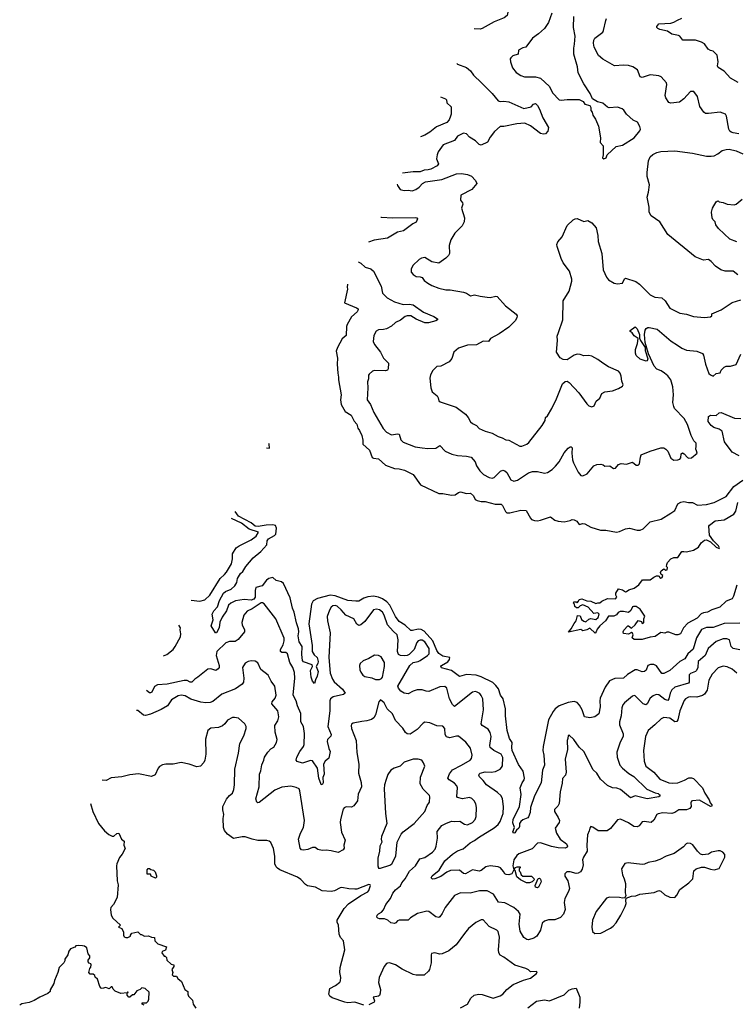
# Model space of a CAD drawing. Extents: x 2220520 to 2384350, y 721165 to 893491.
# Tile 24 of 256: x 2224670 to 2231928, y 761684 to 771653. Entities that reach past the tile are written whole.
import ezdxf

# ---------------------------------------------------------------- set-up
doc = ezdxf.new("R2010")
doc.units = 0

msp = doc.modelspace()

# ---------------------------------------------------------------- linework, layer by layer
at = {"layer": '0CON20XD'}
for points in [[(2229497.9, 772017.5), (2229535, 772009.5), (2229568.3, 771988.3), (2229573.3, 771975), (2229493.3, 771905), (2229483.3, 771885), (2229486.7, 771875), (2229530, 771835), (2229575, 771816), (2229590.5, 771800.5), (2229615.8, 771745.8), (2229606.2, 771693.8), (2229578.3, 771671.7), (2229475, 771631.5), (2229355, 771563.1), (2229335, 771555.6), (2229271.9, 771561)], [(2230059.5, 771720.5), (2230026.9, 771623.1), (2229985.5, 771564.5), (2229925, 771509.2), (2229865, 771466), (2229796.2, 771375), (2229765, 771368.6), (2229722.5, 771345), (2229720, 771305), (2229665, 771287.5), (2229643.6, 771266.4), (2229637.5, 771255), (2229640, 771225), (2229660, 771165), (2229698.3, 771118.3), (2229745, 771086.7), (2229783.9, 771073.9), (2229894.1, 771075.9), (2229945, 771062), (2230035, 770976.2), (2230065, 770911.2), (2230135, 770842), (2230155, 770838), (2230215, 770845.8), (2230336.4, 770846.4), (2230375.6, 770825.6), (2230395, 770796.7), (2230445, 770782.5), (2230453.3, 770765), (2230453.8, 770735), (2230468.8, 770715), (2230476.1, 770686.1), (2230503.3, 770645), (2230533.9, 770573.9), (2230553.3, 770455), (2230550.7, 770410.7), (2230580, 770375), (2230580, 770285), (2230572.5, 770252.5), (2230585, 770242.5), (2230610, 770255), (2230620, 770285), (2230711.7, 770368.3), (2230775, 770383.3), (2230895, 770456.2), (2230951.7, 770528.3), (2230956.2, 770545), (2230950.5, 770570.5), (2230925.7, 770615.7), (2230885, 770636), (2230816.2, 770695), (2230787.9, 770737.9), (2230770.9, 770750.9), (2230725, 770768.6), (2230642, 770762), (2230625, 770768.6), (2230577.4, 770807.4), (2230520.5, 770820.5), (2230472.3, 770852.3), (2230449.2, 770905), (2230384.2, 771005), (2230328, 771115), (2230318.6, 771175), (2230283.6, 771305), (2230281.1, 771365), (2230290.8, 771405), (2230294.3, 771485), (2230279.4, 771575), (2230281.2, 771685)], [(2231115, 771086.9), (2231055, 771095.8), (2230975, 771066.2), (2230955.9, 771075.9), (2230926, 771145), (2230880, 771175), (2230835, 771188.1), (2230785, 771191.4), (2230693.3, 771185), (2230575, 771252), (2230531.8, 771291.8), (2230487.7, 771375), (2230481, 771415), (2230485, 771444), (2230495, 771464.3), (2230575, 771526), (2230584.5, 771545), (2230605, 771645.7), (2230615, 771663.5)], [(2231945.5, 771015.5), (2231870.3, 771060.3), (2231805, 771130), (2231745, 771167.5), (2231736.7, 771185), (2231743.8, 771225), (2231733.6, 771293.6), (2231693, 771333), (2231665, 771340), (2231644.1, 771354.1), (2231605, 771410), (2231575, 771426), (2231515, 771444), (2231385, 771443.8), (2231356.7, 771485), (2231343.9, 771493.9), (2231275, 771506.7), (2231232.5, 771535), (2231155, 771552.9), (2231133.3, 771565), (2231123.3, 771575), (2231123.8, 771585), (2231145, 771610), (2231265, 771617.8), (2231295, 771626.9), (2231330.9, 771649.1)], [(2231330.9, 771649.1), (2231375, 771668.8)], [(2229097.1, 771207.9), (2229103, 771203), (2229195, 771167.1), (2229236.7, 771135), (2229265, 771091.2), (2229348, 771015), (2229455, 770904.3), (2229515, 770832.7), (2229535, 770826), (2229575, 770829.1), (2229625, 770822.8), (2229775.7, 770754.3), (2229848.8, 770771.2), (2229875, 770796.7), (2229895, 770803.3), (2229913.8, 770785), (2229935, 770746.7), (2229967.6, 770657.6), (2230025, 770560), (2230020, 770525), (2229995, 770498.8), (2229975, 770494.2), (2229945, 770501.4), (2229845, 770578.6), (2229786.5, 770606.5), (2229705, 770598.3), (2229575, 770570), (2229535, 770570), (2229477.6, 770522.4), (2229435.6, 770465), (2229408.9, 770411.1), (2229345, 770381.2), (2229325, 770390), (2229286.5, 770426.5), (2229225, 770463.8), (2229195, 770496.2), (2229165, 770504), (2229105.7, 770474.3), (2229075, 770430.8), (2228960, 770385), (2228910, 770315), (2228896.7, 770285), (2228892, 770245), (2228912.5, 770195), (2228897.3, 770172.7), (2228835, 770140), (2228808.3, 770131.7), (2228765, 770130), (2228725, 770113.3), (2228655, 770113.8), (2228547.9, 770098.5)], [(2231955, 770498.8), (2231895, 770506.7), (2231877.5, 770515), (2231863.3, 770525), (2231853.3, 770545), (2231830, 770675), (2231817, 770697), (2231765, 770716), (2231645, 770702), (2231615, 770703.8), (2231597.5, 770715), (2231560, 770775), (2231535.8, 770875), (2231496.4, 770926.4), (2231464.2, 770925.8), (2231397.6, 770852.4), (2231353, 770817), (2231265, 770808), (2231245, 770813.3), (2231215, 770860), (2231206, 770885), (2231224, 770995), (2231220, 771015), (2231165.4, 771075.4), (2231145, 771084.4), (2231115, 771086.9)], [(2228930.5, 770871.4), (2228983, 770853), (2228991.7, 770841.7), (2228995, 770810), (2229039.3, 770769.3), (2229040.8, 770695), (2229035, 770676.7), (2229020.9, 770639.1), (2228997.6, 770612.4), (2228892.4, 770567.6), (2228825, 770514.5), (2228773.8, 770485), (2228730, 770466.3)], [(2231945, 769070), (2231897, 769107), (2231815, 769107.5), (2231770.5, 769120.5), (2231716.6, 769156.6), (2231675, 769206.2), (2231647.5, 769225), (2231595, 769218.1), (2231510.7, 769250.7), (2231235, 769478), (2231155, 769606), (2231065, 769668), (2231045.6, 769705), (2231045.6, 769755), (2231024.4, 769855), (2231038.6, 769905), (2231049.3, 769979.3), (2231024.4, 770065), (2231024.2, 770105), (2231040, 770225), (2231054, 770265), (2231081.3, 770288.7), (2231123.3, 770306.7), (2231165, 770316.9), (2231305, 770325.6), (2231485, 770302.9), (2231625, 770272), (2231675, 770270), (2231704.1, 770275.9), (2231742.5, 770295), (2231785, 770326.7), (2231825, 770340), (2231855, 770342.5), (2231925.8, 770325.8), (2231994.2, 770294.2)], [(2228492.7, 769986.9), (2228496.7, 769975), (2228523, 769933), (2228565, 769922.5), (2228605, 769926.7), (2228645, 769921.2), (2228682.5, 769935), (2228715, 769956.7), (2228750, 769995), (2228779.5, 770010.5), (2228945, 770035.8), (2229095, 770092.9), (2229145.4, 770095.4), (2229205, 770086.9), (2229245, 770068.8), (2229286, 770025), (2229300, 769995), (2229248.8, 769935), (2229138.8, 769875), (2229133.3, 769825), (2229155, 769797.5), (2229157.5, 769785), (2229146.2, 769745), (2229174, 769645), (2229172.3, 769607.7), (2229151.2, 769565), (2229077.7, 769492.3), (2229036.1, 769423.9), (2229021.2, 769365), (2229023.8, 769285), (2229013.3, 769265), (2228985, 769236.7), (2228915, 769186.7), (2228845, 769200), (2228775, 769246), (2228740.5, 769239.5), (2228716.7, 769225), (2228651.2, 769165), (2228634.1, 769125.9), (2228636.2, 769095), (2228654.2, 769074.2), (2228685, 769054), (2228725, 769050), (2228745, 769041.2), (2228765, 769013.8), (2228804.5, 768984.5), (2228845, 768961.4), (2228915, 768935.7), (2228985, 768916), (2229028.8, 768918.8), (2229165, 768893.3), (2229195, 768883.3), (2229235, 768856.7), (2229275, 768868), (2229335, 768852.5), (2229405, 768844), (2229435, 768839.2), (2229493.6, 768853.6), (2229505, 768850), (2229592, 768755), (2229700, 768670), (2229709.2, 768655), (2229705.5, 768634.5), (2229689.2, 768605), (2229625, 768540.8), (2229525, 768472.5), (2229440, 768425), (2229417.5, 768395), (2229365, 768398), (2229295, 768361.2), (2229205, 768355.8), (2229115, 768326.2), (2229068, 768285), (2229047.2, 768222.8), (2229021.3, 768188.7), (2228935, 768146.2), (2228895, 768140), (2228855, 768102.5), (2228832.3, 768057.7), (2228823.6, 768023.6), (2228833.3, 767925), (2228847.5, 767885), (2228896.7, 767845), (2228910, 767825), (2228916.7, 767795), (2228927.5, 767785), (2229089.8, 767729.8), (2229185, 767660), (2229213.8, 767625), (2229235, 767582.5), (2229255, 767563.3), (2229295, 767542.5), (2229322.5, 767515), (2229385, 767488), (2229455, 767468), (2229515, 767431.2), (2229555, 767420), (2229595, 767400), (2229625.5, 767395.5), (2229735, 767336.2), (2229755, 767336.2), (2229805, 767356.7), (2229827, 767373), (2229961.2, 767545), (2229991.2, 767595), (2229996.4, 767623.6), (2230015, 767642.5), (2230058.8, 767715), (2230106.6, 767813.4), (2230168.8, 767965), (2230195, 767991.2), (2230215, 767993.3), (2230235, 767980), (2230333.4, 767873.4), (2230415, 767763.8), (2230435, 767743.8), (2230465, 767733.8), (2230487.3, 767742.7), (2230509.5, 767790.5), (2230545, 767820), (2230565, 767866.7), (2230595, 767883.8), (2230675, 767896.7), (2230735, 767920), (2230775, 767942.5), (2230782.5, 767955), (2230767, 767993), (2230763.3, 768045), (2230751.2, 768075), (2230733.3, 768095), (2230635, 768138), (2230575, 768173.8), (2230525, 768213.8), (2230463.3, 768245), (2230435, 768253.1), (2230385, 768248.8), (2230345, 768263.3), (2230315, 768266), (2230285, 768256.7), (2230215, 768210), (2230175, 768213.3), (2230145, 768230), (2230108, 768285), (2230118.6, 768405), (2230112.6, 768447.4), (2230125.6, 768484.4), (2230171.4, 768615), (2230175.6, 768805), (2230234.2, 768905), (2230260.8, 769005), (2230260.8, 769025), (2230240, 769105), (2230175, 769190), (2230154.4, 769235), (2230114.5, 769355), (2230110.9, 769375), (2230120, 769405), (2230165.8, 769455), (2230215, 769568.8), (2230275, 769625.8), (2230295, 769637.5), (2230315, 769640), (2230385, 769608.8), (2230425, 769620), (2230465, 769596.7), (2230508.8, 769545), (2230527, 769467), (2230528.3, 769408.3), (2230564.4, 769284.4), (2230580.9, 769120.9), (2230614.3, 769044.3), (2230635, 769018.8), (2230692.5, 768985), (2230725, 768978), (2230775, 768983.8), (2230795, 769027.5), (2230805, 769036.7), (2230911.2, 769001.2), (2230948.8, 768975), (2231055, 768866), (2231103.2, 768843.2), (2231175, 768837.5), (2231207.5, 768805), (2231255, 768732), (2231355, 768681.2), (2231425, 768671.2), (2231495, 768646.2), (2231605, 768638.8), (2231666.4, 768643.6), (2231680, 768655), (2231680, 768675), (2231775.9, 768714.1), (2231885, 768790), (2231975, 768816.7)], [(2228536.5, 770075.4), (2228535.8, 770074)], [(2231934.4, 769404.4), (2231861.2, 769431.2), (2231805, 769483.3), (2231747, 769537), (2231720, 769575), (2231712.5, 769605), (2231689.3, 769629.3), (2231683.3, 769645), (2231676.7, 769705), (2231687.5, 769745), (2231723, 769807), (2231733, 769817), (2231745, 769817.5), (2231755, 769807.5), (2231795, 769801.2), (2231835, 769786.2), (2231905, 769776.7), (2231925.8, 769784.2), (2231986.7, 769835)], [(2228328.2, 769654.7), (2228335, 769652.7), (2228445, 769645.5), (2228675, 769649.2), (2228692.5, 769645), (2228698.8, 769635), (2228685.8, 769604.2), (2228653.1, 769586.9), (2228556.2, 769515), (2228495, 769501.1), (2228395, 769440), (2228259.1, 769420.9), (2228202.6, 769400.9)], [(2228102.9, 769199.5), (2228105, 769197.1), (2228126.1, 769186.1), (2228168.3, 769148.3), (2228225, 769129.1), (2228252.2, 769105), (2228331.4, 768955), (2228345.8, 768885), (2228390.8, 768835), (2228465, 768797.5), (2228555, 768770.8), (2228615, 768772.2), (2228656.7, 768765), (2228760.8, 768690.8), (2228865, 768649.2), (2228903.3, 768625), (2228903.3, 768615), (2228885, 768602.5), (2228810, 768585), (2228775, 768584.2), (2228685, 768620.6), (2228633, 768653), (2228595, 768654.7), (2228573.5, 768646.5), (2228528.4, 768611.6), (2228475, 768587.8), (2228435, 768549.1), (2228386.4, 768523.7), (2228355, 768514.6), (2228305, 768511.5), (2228279.3, 768500.7), (2228255.8, 768455), (2228250.8, 768395), (2228264.6, 768364.6), (2228324.4, 768285), (2228355, 768227.1), (2228405.7, 768175.7), (2228401.2, 768118.8), (2228394.3, 768105.7), (2228375, 768098.6), (2228265, 768100.8), (2228245, 768093.8), (2228210, 768065), (2228203, 768053), (2228203.3, 768015), (2228192, 767985), (2228197.5, 767925), (2228190.6, 767805), (2228222.5, 767755), (2228257.2, 767677.2), (2228352.5, 767515), (2228385, 767476), (2228435, 767450.6), (2228495, 767458.8), (2228515, 767455.7), (2228530, 767400), (2228553.8, 767373.8), (2228675, 767326.9), (2228746.6, 767316.6), (2228805, 767310), (2228885, 767314.2), (2228925, 767342.5), (2228980, 767285), (2229047.5, 767255), (2229105, 767240.8), (2229195, 767232.9), (2229242.1, 767222.1), (2229282.5, 767175), (2229295.8, 767135), (2229329.2, 767085), (2229367.4, 767047.4), (2229425, 767018), (2229455, 767010.8), (2229475, 767016), (2229539.8, 767080.2), (2229565, 767090.8), (2229585, 767084.2), (2229605, 767068), (2229645, 766992.5), (2229675, 766981.1), (2229710.3, 766989.7), (2229825, 767064.3), (2229865, 767077.1), (2229915, 767078.6), (2229985, 767060), (2230015, 767068), (2230062.4, 767097.6), (2230097.7, 767132.3), (2230132.4, 767177.6), (2230185, 767266), (2230225, 767313.3), (2230245, 767326.7), (2230255, 767326.7), (2230265, 767317.5), (2230262.5, 767265), (2230269.4, 767195), (2230278.9, 767165), (2230325, 767071.2), (2230355, 767036.7), (2230375, 767033.8), (2230416.7, 767055), (2230486.7, 767135), (2230515, 767150), (2230555, 767153.3), (2230580, 767145), (2230595, 767132.5), (2230646.4, 767136.4), (2230685, 767110), (2230705, 767113.3), (2230735, 767150), (2230760.5, 767159.5), (2230815, 767151.2), (2230875, 767173.3), (2230913, 767143), (2230935, 767143.3), (2230946.7, 767155), (2230956.2, 767225), (2230965, 767246.2), (2231055, 767285.8), (2231165, 767319.2), (2231195, 767318), (2231215, 767303.8), (2231233.8, 767285), (2231263.3, 767215), (2231295, 767193.8), (2231335, 767196.2), (2231355, 767203.8), (2231365, 767217.5), (2231371.2, 767258.8), (2231381.7, 767268.3), (2231398.3, 767258.3), (2231435, 767218.8), (2231446.4, 767213.6), (2231473.6, 767216.4), (2231532.5, 767265), (2231525, 767287.5), (2231516.7, 767305), (2231522.5, 767335), (2231520, 767365), (2231499.5, 767389.5), (2231472.1, 767442.1), (2231432.2, 767555), (2231399.2, 767615), (2231303.3, 767715), (2231293.8, 767735), (2231284.1, 767775.9), (2231290.5, 767855), (2231284.5, 767935), (2231265.5, 768005), (2231235.8, 768045.8), (2231200.8, 768075), (2231167.4, 768097.4), (2231124.1, 768114.1), (2231094.7, 768144.7), (2231038.6, 768268.6), (2231004, 768385), (2230999.4, 768465), (2231005, 768510), (2231015, 768526.7), (2231032.9, 768537.1), (2231045, 768537.1), (2231125, 768518.8), (2231267.2, 768397.2), (2231333.8, 768356.2), (2231377.4, 768327.4), (2231425, 768308.2), (2231527.6, 768297.6), (2231585, 768272), (2231596.4, 768256.4), (2231617.5, 768165), (2231651.4, 768071.4), (2231665, 768056.2), (2231695, 768043.3), (2231725, 768070), (2231763, 768077), (2231776.2, 768105), (2231805, 768136.2), (2231825, 768143.8), (2231870, 768145), (2231925, 768163.3), (2231975, 768266.7)], [(2227991.2, 768974), (2227986.2, 768945), (2227988.8, 768925), (2227960, 768785), (2228082.5, 768735), (2228096.7, 768725), (2228098.8, 768715), (2228088.8, 768695), (2228030, 768645), (2227986.2, 768565), (2227978.8, 768545), (2227976, 768455), (2227937.5, 768422.5), (2227887.3, 768332.7), (2227874.2, 768295), (2227888.1, 768225), (2227884.3, 768165), (2227891.4, 768075), (2227900.6, 768035), (2227898.6, 768005), (2227925.6, 767855), (2227920.8, 767805), (2227925, 767757.5), (2227968, 767685), (2228027.7, 767647.7), (2228059.3, 767589.3), (2228085, 767557.5), (2228096.2, 767516.2), (2228112.5, 767495), (2228135, 767442.5), (2228146.9, 767395), (2228146.1, 767356.1), (2228212.9, 767295), (2228240.6, 767220.6), (2228255, 767212.9), (2228305, 767208), (2228375, 767140.8), (2228465, 767110), (2228515, 767106.2), (2228567, 767093), (2228655, 767047.5), (2228730, 766945), (2228915, 766854.4), (2228955.6, 766855.6), (2229045, 766837.5), (2229079.5, 766840.5), (2229115, 766866.2), (2229135, 766872.5), (2229195, 766856.7), (2229235, 766858.8), (2229265, 766832.5), (2229283.3, 766795), (2229305, 766784), (2229345, 766774.3), (2229385, 766774.3), (2229485, 766746), (2229545.9, 766745.9), (2229560, 766735), (2229590, 766675), (2229605, 766661.2), (2229635, 766660), (2229745, 766686.7), (2229800, 766685), (2229844.2, 766604.2), (2229855, 766593.8), (2229885, 766582), (2229915, 766578), (2229945, 766584.2), (2230045, 766620), (2230090, 766585), (2230123.9, 766573.9), (2230185, 766570), (2230246.7, 766583.3), (2230265, 766592.5), (2230285, 766590), (2230313.9, 766573.9), (2230335, 766543.3), (2230375, 766551.4), (2230395, 766549.4), (2230455, 766513.1), (2230553.9, 766483.9), (2230605, 766485.7), (2230715, 766464.4), (2230745, 766470.5), (2230805, 766498.2), (2230845, 766505.4), (2230925, 766484.5), (2230955, 766483.6), (2230983.2, 766496.8), (2231055, 766568.2), (2231166.7, 766595), (2231265, 766655.8), (2231305.8, 766685), (2231335, 766750), (2231365, 766768.8), (2231395, 766774.4), (2231444.4, 766765.6), (2231485, 766765.8), (2231535, 766738.5), (2231625, 766743.3), (2231705, 766764.4), (2231793, 766807), (2231825, 766825.7), (2231903.6, 766926.4), (2231995, 766989.7)], [(2231015, 768193.8), (2230955, 768214), (2230914.2, 768254.2), (2230906.7, 768275), (2230907, 768313), (2230927.5, 768375), (2230932.5, 768425), (2230892.3, 768452.3), (2230873, 768483), (2230852.5, 768495), (2230853.6, 768506.4), (2230905, 768542.5), (2230925, 768523.3), (2230947.1, 768465), (2230947, 768427), (2230956.1, 768406.1), (2231004, 768335), (2231004.2, 768305), (2231030.5, 768220.5), (2231025, 768197.5), (2231015, 768193.8)], [(2231957.3, 767237.3), (2231886.7, 767275), (2231808.8, 767378.8), (2231784.2, 767485), (2231756, 767506), (2231700, 767525), (2231674.2, 767545), (2231643.3, 767585), (2231646.2, 767635), (2231665, 767650), (2231725, 767643.8), (2231755, 767673.3), (2231775, 767675.8), (2231909.7, 767619.7), (2231975, 767613.3)], [(2227170.8, 767316.6), (2227200, 767315), (2227195.5, 767355), (2227193.1, 767361.7)], [(2231933.4, 765926.6), (2231899.4, 765815), (2231885, 765790), (2231825.9, 765764.1), (2231760, 765705), (2231681.4, 765678.6), (2231635, 765653.1), (2231595.9, 765645.9), (2231572.2, 765637.8), (2231531.2, 765595), (2231438.1, 765541.9), (2231394.2, 765495.8), (2231363.9, 765436.1), (2231335, 765423.3), (2231315, 765423.3), (2231245, 765452.5), (2231225, 765452.5), (2231205, 765442.5), (2231165, 765446.7), (2231105, 765407.5), (2231055, 765402.5), (2230975, 765377.5), (2230895, 765377.5), (2230873, 765393), (2230882.5, 765425), (2230875, 765442.5), (2230865, 765447.5), (2230835, 765432.5), (2230787, 765437), (2230782.5, 765455), (2230789.3, 765470.7), (2230830, 765515), (2230837, 765517), (2230865, 765492.5), (2230905, 765527.5), (2230935, 765570), (2230968.3, 765558.3), (2230975, 765540), (2230990, 765545), (2230990, 765585), (2231000, 765615), (2230953, 765683), (2230913, 765713), (2230887, 765713), (2230875, 765706.7), (2230858.3, 765671.7), (2230835, 765651.2), (2230785, 765661.2), (2230750.7, 765659.3), (2230730.7, 765649.3), (2230715, 765627.5), (2230687, 765613), (2230635, 765612.5), (2230602.5, 765565), (2230544.2, 765515.8), (2230519.3, 765480.7), (2230510, 765455), (2230497, 765443), (2230445, 765492.5), (2230413.6, 765476.4), (2230375, 765466.7), (2230355, 765480), (2230230, 765450), (2230256.2, 765483.8), (2230285, 765540), (2230307.5, 765565), (2230320, 765620), (2230345, 765617.5), (2230360.8, 765580.8), (2230385, 765563.3), (2230405, 765557.5), (2230435, 765583.3), (2230455, 765590), (2230505, 765580), (2230528.3, 765601.7), (2230540, 765635), (2230525, 765646.7), (2230485, 765640), (2230427.5, 765705), (2230375, 765727.5), (2230345, 765717.5), (2230325, 765697.5), (2230308.3, 765698.3), (2230293, 765713), (2230290, 765735), (2230280, 765745), (2230281.7, 765758.3), (2230305, 765760), (2230315, 765750), (2230330, 765765), (2230337, 765783), (2230365, 765790), (2230415, 765768.8), (2230455, 765766.7), (2230505, 765743.3), (2230525, 765750), (2230545, 765747.5), (2230567.5, 765765), (2230625, 765792.5), (2230705, 765790), (2230717.5, 765805), (2230706.7, 765826.7), (2230708.8, 765845), (2230735, 765888.8), (2230775, 765878.8), (2230805, 765860), (2230815, 765862.5), (2230840.5, 765879.5), (2230894.2, 765895.8), (2230939.7, 765930.3), (2230978.3, 765981.7), (2231055, 765980), (2231091.7, 766008.3), (2231118.3, 766021.7), (2231135, 766022.5), (2231145, 766020), (2231152.5, 766005), (2231165, 765997.5), (2231177.5, 766005), (2231182.5, 766025), (2231167, 766037), (2231160, 766055), (2231166.4, 766073.6), (2231195, 766092.5), (2231215, 766080), (2231228.3, 766081.7), (2231230, 766105), (2231220, 766115), (2231223, 766137), (2231231.7, 766158.3), (2231265, 766193.3), (2231295, 766206.2), (2231335, 766207.5), (2231375, 766266.7), (2231395, 766270), (2231425, 766263.3), (2231495, 766282.5), (2231545, 766312.5), (2231572.5, 766355), (2231605, 766383.8), (2231625, 766385.8), (2231666.9, 766366.9), (2231725, 766311.2), (2231755, 766300), (2231757.5, 766305), (2231746.2, 766325), (2231697.5, 766377.5), (2231656.2, 766435), (2231651.2, 766525), (2231656.7, 766535), (2231715, 766578.8), (2231805, 766588), (2231903, 766647), (2231923.2, 766676.8), (2231942.9, 766765)], [(2231575, 765479.1), (2231523.7, 765395), (2231491.2, 765278.8), (2231436.8, 765233.2), (2231408.2, 765181.8), (2231356.1, 765153.9), (2231255, 765061.9), (2231195, 765034.2), (2231175, 765034.2), (2231119.4, 765109.4), (2231092.7, 765122.7), (2231057.5, 765125), (2231030.8, 765115), (2231015, 765066.7), (2230997.3, 765052.7), (2230975, 765051.5), (2230925, 765070.9), (2230905, 765069.1), (2230825, 765022.2), (2230785, 764985.6), (2230696.6, 764983.4), (2230645, 764960), (2230598.5, 764895), (2230548.1, 764785), (2230544.4, 764755.6), (2230549.1, 764695), (2230535.5, 764625), (2230495, 764594.2), (2230445, 764584), (2230390.5, 764595), (2230366.4, 764665), (2230341.3, 764711.3), (2230315, 764738.1), (2230285, 764750), (2230225, 764740.6), (2230135, 764705.6), (2230095, 764674.3), (2230072.6, 764647.4), (2230024.6, 764565), (2229971.9, 764295), (2229970, 764255), (2229979.2, 764205), (2229985.4, 764105), (2229964.6, 764055.4), (2229951.9, 763925), (2229884.4, 763795), (2229843.3, 763675), (2229840, 763625), (2229825, 763582.5), (2229817.1, 763572.9), (2229765, 763552), (2229744.1, 763535.9), (2229733.3, 763515), (2229732.5, 763485), (2229725, 763468), (2229701.5, 763448.5), (2229685, 763421.2), (2229675, 763416.2), (2229665, 763430), (2229680, 763475), (2229665, 763520), (2229668, 763555), (2229733.3, 763686.7), (2229747.6, 763807.6), (2229740, 763875), (2229759.4, 763925), (2229780.6, 763955), (2229782.7, 763975), (2229767.9, 764045), (2229721.2, 764111.2), (2229658, 764255), (2229653.8, 764285), (2229658.7, 764335), (2229631.5, 764375), (2229608.2, 764455), (2229591.5, 764605), (2229590, 764675), (2229565.4, 764775), (2229541.2, 764815), (2229518.2, 764878.2), (2229492.7, 764912.7), (2229461.1, 764941.1), (2229345, 764999.3), (2229294.7, 765014.7), (2229196.5, 765023.5), (2229125, 765004.2), (2229044.5, 765064.5), (2228941.5, 765091.5), (2228935.7, 765105), (2228941.5, 765115), (2229005, 765152.2), (2229022.7, 765175), (2229028, 765195), (2228955, 765208.1), (2228915.6, 765235), (2228894.1, 765265), (2228853.8, 765365), (2228765, 765463.3), (2228735, 765478.8), (2228706.9, 765483.1), (2228647.1, 765467.1), (2228630, 765470), (2228573.7, 765523.7), (2228515, 765559.6), (2228475, 765610.5), (2228419.7, 765725), (2228389.9, 765759.9), (2228345, 765790.5), (2228305, 765807.5), (2228255, 765815.8), (2228195, 765808.9), (2228155.2, 765794.8), (2228105, 765766.9), (2228075.5, 765764.5), (2227995, 765772.2), (2227865, 765819.3), (2227813.7, 765826.3), (2227687.7, 765792.3), (2227642.4, 765767.6), (2227624.5, 765735), (2227598.5, 765535), (2227632, 765315), (2227632.9, 765255), (2227652.8, 765222.8), (2227683.8, 765193.8), (2227694.1, 765155), (2227690, 765135), (2227671.9, 765105), (2227692.5, 765055), (2227683.9, 765006.1), (2227665, 764970), (2227655, 764932.5), (2227636.2, 764955), (2227623.1, 764995), (2227614.4, 765065), (2227636, 765105), (2227632.5, 765122.5), (2227545, 765149.6), (2227533.9, 765163.9), (2227526.4, 765225), (2227530.2, 765305), (2227499.1, 765355), (2227492, 765415), (2227497, 765455), (2227493.7, 765485), (2227472.6, 765545), (2227450.5, 765655), (2227434.5, 765695), (2227408.3, 765798.3), (2227343.1, 765945), (2227321.5, 765961.5), (2227267.1, 765975), (2227235, 766005.5), (2227195, 765995.9), (2227171.1, 765978.9), (2227125, 765922.3), (2227063.3, 765905), (2227055.7, 765875), (2227053.3, 765805), (2227041.8, 765785), (2227014.2, 765775.8), (2226945, 765781.7), (2226855, 765767.2), (2226809.4, 765745), (2226785.6, 765725), (2226765, 765667.5), (2226722, 765605), (2226696.1, 765553.9), (2226690, 765495), (2226665, 765443.3), (2226652.5, 765445), (2226609.4, 765515), (2226628.1, 765575), (2226620.5, 765635), (2226635, 765667.3), (2226671.8, 765708.2), (2226695, 765772.5), (2226735, 765846.7), (2226755, 765864.6), (2226813.5, 765886.5), (2226848.8, 765921.2), (2226870.6, 765955), (2226875.6, 765995), (2226905, 766044), (2226930, 766065), (2226960.6, 766115), (2227035.6, 766205), (2227111.1, 766268.9), (2227172, 766335), (2227178.1, 766375), (2227190.4, 766395), (2227251.2, 766428.8), (2227264.8, 766445), (2227271, 766505), (2227261.7, 766531.7), (2227235, 766538.7), (2227165.6, 766535.6), (2227085, 766521.6), (2227054.2, 766525), (2227015, 766560), (2226884.8, 766625), (2226852.4, 766673.5)], [(2226407.8, 765775.4), (2226495, 765766.7), (2226545, 765778.9), (2226596.7, 765825), (2226700.5, 765995), (2226744.4, 766035), (2226765, 766058.1), (2226815.4, 766145), (2226826.2, 766195), (2226826.7, 766245), (2226863.5, 766305), (2226893.9, 766326.1), (2227014.5, 766385), (2227066.7, 766425), (2227088.8, 766465), (2226995, 766492.8), (2226915, 766554.8), (2226816.9, 766601.7)], [(2231965, 765272.3), (2231894.7, 765284.7), (2231876.4, 765305), (2231858.8, 765375), (2231833.6, 765383.6), (2231795, 765383.5), (2231723.6, 765356.4), (2231642.2, 765287.8), (2231614.3, 765215.7), (2231541.8, 765155), (2231537, 765093), (2231526.4, 765063.6), (2231515, 765053.5), (2231465, 765033.3), (2231450.9, 765019.1), (2231450.6, 764945), (2231444.5, 764935.5), (2231304.8, 764895.2), (2231275, 764868.9), (2231257, 764833), (2231244.5, 764775), (2231235, 764758.6), (2231205, 764768.8), (2231145, 764817.8), (2231115, 764820), (2231085, 764807.5), (2231055, 764784.4), (2231025, 764726.2), (2231012.7, 764717.3), (2230985, 764726.7), (2230905, 764808.6), (2230895, 764810.8), (2230875, 764802.5), (2230795, 764737.5), (2230777.1, 764715), (2230767.1, 764685), (2230761.4, 764605), (2230744.2, 764544.2), (2230745.7, 764515), (2230783.6, 764423.6), (2230780.5, 764395), (2230753.1, 764336.9), (2230719.1, 764235), (2230721.8, 764185), (2230749.1, 764105), (2230775, 764074.6), (2230840, 764020), (2230889.7, 763989.7), (2231021.3, 763861.3), (2231104.6, 763825.4), (2231135, 763817.3), (2231151.1, 763805), (2231155.4, 763794.6), (2231145, 763783.6), (2231025, 763764.7), (2230905, 763796), (2230855, 763772.9), (2230755, 763857.9), (2230717.9, 763872.1), (2230675, 763876.5), (2230625, 763900.8), (2230553.4, 763963.4), (2230513.9, 764025), (2230478.4, 764058.4), (2230382.2, 764242.2), (2230337.5, 764287.5), (2230281.2, 764365), (2230235, 764410), (2230223.6, 764406.4), (2230223.3, 764375), (2230213.8, 764355), (2230218.6, 764265), (2230193.8, 764165), (2230205.5, 764035), (2230197.6, 764002.4), (2230169.3, 763970.7), (2230165, 763922.5), (2230143.9, 763836.1), (2230132.4, 763717.6), (2230118.9, 763691.1), (2230086.7, 763655), (2230086.2, 763635), (2230125, 763576), (2230138.1, 763545), (2230134.5, 763525.5), (2230094.4, 763465.6), (2230105.4, 763415.4), (2230145.3, 763355.3), (2230207, 763307), (2230216.9, 763285), (2230214, 763275), (2230195, 763265.7), (2230125, 763268.2), (2230055, 763280.5), (2229945, 763317.8), (2229915.7, 763314.3), (2229860.8, 763259.2), (2229725, 763206.5), (2229705, 763188.8), (2229673.9, 763145), (2229663.9, 763085), (2229673.3, 763046.7), (2229653.3, 763005), (2229625, 762995.8), (2229598.8, 762998.8), (2229585, 763006.2), (2229569.2, 763029.2), (2229540, 763065), (2229517.3, 763077.3), (2229435, 763085.7), (2229390, 763075), (2229345, 763040), (2229325, 763032.9), (2229255, 763045.5), (2229185, 763003.8), (2229165, 763009.6), (2229125, 763041.5), (2229035, 763037.5), (2228995, 763020.6), (2228935, 762978.8), (2228875, 762954.7), (2228851.7, 762951.7), (2228838.6, 762965), (2228849.2, 762985), (2228918.8, 763041.2), (2228977.3, 763135), (2229055, 763204.6), (2229105, 763237.5), (2229160.7, 763259.3), (2229231.1, 763318.9), (2229277.3, 763342.7), (2229316.6, 763373.4), (2229475, 763470.4), (2229515.3, 763504.7), (2229536.6, 763533.4), (2229566.4, 763615), (2229570.9, 763685), (2229561.5, 763765), (2229545, 763792.9), (2229508.1, 763828.1), (2229398.1, 763905), (2229365, 763950.8), (2229327.6, 763987.6), (2229320, 764005), (2229322, 764015), (2229335, 764025.5), (2229385, 764036.8), (2229445, 764035.4), (2229487.9, 764042.1), (2229535, 764066), (2229550.3, 764079.7), (2229560.3, 764099.7), (2229562.1, 764182.1), (2229545, 764217.1), (2229472.5, 764255), (2229435.8, 764285), (2229432.5, 764305), (2229445.5, 764395), (2229435, 764436.2), (2229415, 764468.1), (2229355, 764505.8), (2229342.6, 764522.6), (2229366.4, 764665), (2229360, 764775), (2229345, 764810), (2229329.1, 764829.1), (2229305, 764844.4), (2229285, 764851.9), (2229254.6, 764845.4), (2229075, 764700), (2229055, 764720), (2229024.5, 764775), (2228996.9, 764885), (2228975, 764900), (2228925, 764896.7), (2228815, 764852), (2228786.1, 764853.9), (2228746.7, 764866.7), (2228695, 764867.1), (2228656, 764855), (2228605, 764827.1), (2228565, 764834.2), (2228530, 764855), (2228506.2, 764885), (2228500.8, 764905), (2228621.5, 765115), (2228655, 765145.4), (2228705, 765153.6), (2228725, 765163.3), (2228800.8, 765215), (2228816.7, 765233.3), (2228816, 765285), (2228772.1, 765355), (2228745, 765370.3), (2228725, 765371.3), (2228705, 765362.7), (2228693, 765347), (2228663.8, 765275), (2228615, 765226.9), (2228594.1, 765215.9), (2228565, 765211.3), (2228525.3, 765215.3), (2228508.1, 765225), (2228496.8, 765256.8), (2228503.3, 765375), (2228494.3, 765424.3), (2228451.8, 765461.8), (2228395.8, 765525.8), (2228361.5, 765625), (2228345, 765653.3), (2228315, 765676.4), (2228285, 765685.5), (2228255, 765678.6), (2228165, 765560.6), (2228125, 765525.7), (2228105, 765520), (2228085, 765534), (2228055, 765588.1), (2227972.4, 765622.4), (2227925, 765678.9), (2227885, 765714.5), (2227865, 765722.5), (2227841.7, 765718.3), (2227825, 765704.2), (2227806.9, 765675), (2227785, 765610), (2227787.8, 765565), (2227813.1, 765445), (2227800.5, 765195), (2227815.5, 765035), (2227837.8, 764975), (2227855, 764947.5), (2227941.1, 764875), (2227965.8, 764835), (2227948.5, 764821.5), (2227845, 764795.7), (2227818, 764775), (2227810.6, 764755), (2227812.1, 764655), (2227790.3, 764495), (2227824.2, 764415), (2227819.7, 764400.3), (2227788, 764365), (2227782.8, 764345), (2227800.5, 764275), (2227815.6, 764245), (2227801.9, 764175), (2227765, 764147.1), (2227745.4, 764115), (2227754.6, 764015), (2227741.5, 763978.5), (2227743.6, 763926.4), (2227735, 763906), (2227725, 763910), (2227700.5, 763975), (2227686.3, 764076.3), (2227635, 764148), (2227615, 764151.4), (2227535, 764126.9), (2227481.8, 764141.8), (2227470.8, 764155), (2227476.8, 764185), (2227506.5, 764245), (2227543.8, 764295), (2227552.1, 764315), (2227555.7, 764425), (2227545.8, 764495), (2227518.8, 764545), (2227516.8, 764626.8), (2227484.2, 764705), (2227471.9, 764755), (2227441.2, 764815), (2227458.1, 764985), (2227451.9, 765041.9), (2227437.1, 765095), (2227405.5, 765145), (2227383.6, 765233.6), (2227365, 765247.1), (2227325, 765245.7), (2227310.6, 765255), (2227312.1, 765275), (2227337.8, 765322.2), (2227349.6, 765365), (2227349.4, 765389.4), (2227265.6, 765585), (2227145, 765738.8), (2227128.8, 765748.8), (2227115, 765748.8), (2227025, 765687.9), (2226975.5, 765664.5), (2226939.2, 765625), (2226920.9, 765549.1), (2226924.4, 765525), (2226945.6, 765475), (2226946.7, 765455), (2226883.7, 765376.3), (2226851.4, 765358.6), (2226795, 765357.3), (2226758, 765345), (2226667.8, 765255), (2226659.5, 765215), (2226690.5, 765115), (2226690.6, 765095), (2226681.3, 765078.7), (2226655, 765064.4), (2226605, 765081.1), (2226575, 765077.9), (2226475.7, 764995.7), (2226445, 764977.3), (2226415, 764944.4), (2226395, 764946.4), (2226365, 764961.5), (2226335, 764962.9), (2226165, 764926.7), (2226065, 764918.5), (2226035, 764901.9), (2226008, 764845), (2225995, 764836.2), (2225985, 764836.7), (2225955.7, 764862.2)], [(2226128.2, 765210.6), (2226160.8, 765225), (2226223.6, 765276.4), (2226244.2, 765305), (2226298.8, 765405), (2226303.3, 765435), (2226294.2, 765474.2), (2226298, 765495), (2226282.7, 765522.7)], [(2231965, 765541.1), (2231805, 765539.6), (2231695, 765499.2), (2231625, 765499.7), (2231575, 765479.1)], [(2231935, 765037.5), (2231887, 765077), (2231835, 765101.1), (2231795, 765105.7), (2231745, 765090.8), (2231685, 765027.5), (2231648.1, 764965), (2231634.4, 764865.6), (2231605, 764822.5), (2231585, 764809.2), (2231527.4, 764792.6), (2231465, 764796.4), (2231445, 764792.2), (2231415, 764776.9), (2231398.9, 764761.1), (2231355.2, 764654.8), (2231336.6, 764565), (2231325, 764547.3), (2231305, 764543.3), (2231255, 764579.6), (2231195, 764588.5), (2231166, 764574), (2231103.1, 764515), (2231034.7, 764455.3), (2231007.5, 764395), (2230988.9, 764255), (2230994.4, 764145), (2231011.2, 764095), (2231092, 764035), (2231152.8, 763962.8), (2231243.3, 763925), (2231285, 763921.6), (2231335, 763927.3), (2231405, 763951.5), (2231445.7, 763975.7), (2231475, 763977.5), (2231495, 763970), (2231587.1, 763875), (2231610.2, 763820.2), (2231652.5, 763755), (2231663.2, 763723.2), (2231680, 763705), (2231679.4, 763690.6), (2231665, 763687.5), (2231555, 763750.6), (2231485, 763744), (2231475, 763740), (2231467.5, 763725), (2231471.4, 763685), (2231458, 763665), (2231425, 763652.1), (2231365, 763652.5), (2231345, 763651.1), (2231305, 763625.8), (2231275, 763617.1), (2231185, 763623.5), (2231135, 763612.9), (2231122.5, 763605), (2231091.7, 763548.3), (2231066.7, 763525), (2230995, 763534), (2230975, 763530), (2230945, 763490), (2230925, 763480), (2230890, 763485), (2230835, 763520), (2230755, 763559.2), (2230725, 763550), (2230655.5, 763464.5), (2230619.1, 763440.9), (2230530.5, 763440.5), (2230475, 763477.5), (2230455, 763482.5), (2230443, 763467), (2230439.3, 763440.7), (2230422, 763398), (2230413.8, 763295), (2230417.8, 763235), (2230381.4, 763175), (2230370.6, 763145), (2230375.5, 763095), (2230368.3, 763051.7), (2230348.8, 763025), (2230325, 763012.5), (2230305, 763009.2), (2230245, 763024.2), (2230212.5, 763025), (2230191.2, 763005), (2230192.1, 762982.1), (2230222, 762935), (2230237.8, 762855), (2230230, 762825), (2230190, 762755), (2230186.1, 762716.1), (2230193.8, 762645), (2230176.2, 762595), (2230146.6, 762563.4), (2230089.7, 762540.3), (2230025, 762540), (2229983.7, 762526.3), (2229961.4, 762505), (2229944, 762435), (2229906.7, 762375), (2229875.9, 762354.1), (2229825, 762336.7), (2229805, 762340), (2229775, 762361.2), (2229739.2, 762425), (2229728.6, 762495), (2229740, 762595), (2229722.7, 762622.7), (2229674.1, 762664.1), (2229585, 762712.5), (2229519.1, 762719.1), (2229467.6, 762797.6), (2229405, 762832.2), (2229326.6, 762833.4), (2229232.2, 762807.8), (2229135, 762812.2), (2229075, 762784.4), (2228978.6, 762665), (2228947.4, 762602.6), (2228925, 762568.8), (2228915, 762563.8), (2228885, 762570.8), (2228815, 762624.2), (2228795, 762627.1), (2228697.6, 762602.4), (2228629.7, 762560.3), (2228605, 762534), (2228513.9, 762536.1), (2228495, 762530), (2228480, 762510), (2228465, 762502), (2228428.3, 762508.3), (2228400, 762535), (2228365, 762550), (2228315, 762550), (2228295.8, 762555.8), (2228286.2, 762565), (2228290, 762585), (2228305, 762601.2), (2228335, 762616.7), (2228355, 762640), (2228378.6, 762695), (2228426.9, 762755), (2228449.4, 762810.6), (2228475, 762842.5), (2228525.3, 762884.7), (2228541.2, 762915), (2228574.8, 762955.2), (2228617.8, 763032.2), (2228679.6, 763085), (2228723.4, 763156.6), (2228775, 763170), (2228850.6, 763225), (2228876.5, 763255), (2228888.1, 763285), (2228900, 763365), (2228897.1, 763435), (2228947, 763493), (2228984.6, 763515.4), (2229045, 763537.9), (2229075, 763533.5), (2229127.9, 763537.9), (2229175, 763508), (2229205, 763501.2), (2229256.7, 763525), (2229283.3, 763555), (2229293.8, 763585), (2229298, 763675), (2229289.2, 763715), (2229272.5, 763745), (2229248.7, 763768.7), (2229225, 763778.6), (2229155, 763764.4), (2229105, 763776.2), (2229098.8, 763788.8), (2229104.5, 763874.5), (2229098.1, 763895), (2229073, 763923), (2229020.8, 763955), (2229007.8, 763975), (2229022.2, 764017.8), (2229052.2, 764057.8), (2229144.2, 764105), (2229233.6, 764156.4), (2229247.4, 764172.6), (2229252.5, 764205), (2229236.3, 764276.3), (2229187.6, 764337.6), (2229115, 764397.5), (2229095, 764399.2), (2229025, 764383.1), (2228992.2, 764392.2), (2228979.5, 764415), (2228975, 764477.5), (2228955, 764500), (2228895, 764502), (2228825, 764534.3), (2228775, 764539.2), (2228755, 764530), (2228695, 764467.5), (2228625, 764420), (2228595, 764421.2), (2228575.9, 764435.9), (2228551.1, 764481.1), (2228475.9, 764555.9), (2228445, 764623.8), (2228392, 764675), (2228360.8, 764735), (2228325, 764767.5), (2228306.7, 764745), (2228274.3, 764615), (2228256, 764585), (2228231.7, 764568.3), (2228185, 764552.2), (2228137, 764547), (2228049.2, 764530.8), (2228030.8, 764519.2), (2228026.2, 764505), (2228030, 764475), (2228078, 764355), (2228085.9, 764234.1), (2228105.6, 764115), (2228103.1, 764025), (2228128.3, 763928.3), (2228131.1, 763885), (2228098.3, 763811.7), (2228090.8, 763745), (2228055, 763692.5), (2228029.5, 763680.5), (2227975, 763683.8), (2227955, 763673.3), (2227945, 763660), (2227918.1, 763555), (2227916.7, 763525), (2227930.5, 763425), (2227966, 763345), (2227953.3, 763295), (2227957, 763263), (2227945, 763247.5), (2227895, 763220.8), (2227825, 763237.1), (2227775, 763243.8), (2227735, 763240), (2227688.3, 763251.7), (2227663, 763273), (2227637, 763273), (2227589.2, 763250.8), (2227545, 763246), (2227525, 763246.7), (2227511.2, 763265), (2227494, 763355), (2227512.5, 763415), (2227544.4, 763475), (2227554.5, 763544.5), (2227508.8, 763845), (2227500, 763865), (2227469.7, 763879.7), (2227415, 763891.4), (2227325, 763880.6), (2227255, 763851.9), (2227095, 763726.2), (2227082.5, 763722.5), (2227071.1, 763731.1), (2227063.3, 763765), (2227094.5, 763885), (2227098.9, 764015), (2227112.6, 764047.4), (2227122, 764108), (2227144.4, 764155.6), (2227151.1, 764185), (2227182.6, 764237.4), (2227215, 764271.2), (2227245, 764288.8), (2227272.5, 764335), (2227279.2, 764365), (2227259.1, 764439.1), (2227254.2, 764505), (2227285.7, 764555), (2227294.3, 764595.7), (2227284.4, 764655), (2227223.1, 764725), (2227228.1, 764745), (2227256.9, 764785), (2227268.1, 764815), (2227254.3, 764904.3), (2227215.6, 764955.6), (2227185.6, 765015.6), (2227112.5, 765075), (2227081.7, 765141.7), (2227055, 765158.8), (2227015, 765162), (2226984.2, 765155.8), (2226955, 765137.5), (2226926.2, 765095), (2226940, 764985), (2226935.8, 764945), (2226925, 764923.8), (2226855, 764877.5), (2226717.5, 764825), (2226625, 764750.8), (2226599.8, 764740.2), (2226555.4, 764735.4), (2226505, 764741.5), (2226405, 764773.1), (2226345, 764807.3), (2226305, 764813.5), (2226275, 764808.5), (2226206, 764765), (2226165.7, 764705), (2226102.2, 764667.8), (2225995, 764620.7), (2225945, 764609.2), (2225925, 764610.4), (2225865, 764658.6), (2225854.2, 764657.1)], [(2228315, 764973.3), (2228335, 764983.3), (2228343.9, 764996.1), (2228365.7, 765105), (2228364.2, 765145), (2228330.3, 765200.3), (2228305, 765216), (2228265, 765220), (2228206.7, 765185), (2228148.8, 765161.2), (2228120, 765135), (2228110, 765115), (2228115, 765070), (2228124, 765045), (2228145, 765016.2), (2228165, 765004.2), (2228235, 764990), (2228275, 764974), (2228315, 764973.3)], [(2228155, 761674), (2228065, 761706.2), (2227995, 761700), (2227963, 761707), (2227835, 761748), (2227810, 761765), (2227800, 761785), (2227812.5, 761845), (2227867.5, 761875), (2227911.2, 761908.8), (2227918.8, 761921.2), (2227923.8, 761955), (2227911.2, 762005), (2227916.2, 762055), (2227962.5, 762235), (2227948.8, 762325), (2227920.3, 762360.3), (2227905.8, 762395), (2227900, 762485), (2227886.9, 762515), (2227885.7, 762535), (2227957.9, 762652.1), (2227999.1, 762700.9), (2228125, 762786.2), (2228195, 762822.5), (2228207.5, 762835), (2228222.5, 762885), (2228220, 762895), (2228205, 762896.7), (2228085, 762851.2), (2228065, 762850), (2228005, 762853.8), (2227932.3, 762867.7), (2227915, 762863.8), (2227858.8, 762831.2), (2227825, 762826), (2227735, 762834.2), (2227665, 762868.6), (2227585, 762884), (2227565, 762896.2), (2227518.3, 762948.3), (2227485, 762970.8), (2227305.5, 763045.5), (2227280.9, 763060.9), (2227266.5, 763076.5), (2227255.5, 763105.5), (2227252.5, 763185), (2227240.5, 763260.5), (2227212.3, 763322.3), (2227197.5, 763335), (2227171.7, 763341.7), (2227082.6, 763342.6), (2227024.6, 763354.6), (2226955, 763378.9), (2226925, 763379.4), (2226835, 763362.2), (2226776, 763405), (2226744.5, 763444.5), (2226732.9, 763475), (2226730, 763565), (2226738.6, 763605), (2226728.6, 763651.4), (2226728.6, 763685), (2226765, 763761.2), (2226795, 763798), (2226825, 763821.2), (2226840.3, 763859.7), (2226847.1, 763905), (2226850.6, 764065), (2226887.1, 764225), (2226900.8, 764325), (2226939.1, 764400.9), (2226963.8, 764475), (2226963.3, 764495), (2226950, 764525), (2226885, 764580), (2226845, 764588.8), (2226825, 764586.2), (2226775, 764560.8), (2226747.7, 764522.3), (2226725, 764502), (2226685, 764487.5), (2226605, 764478), (2226576.2, 764455), (2226550.5, 764369.5), (2226555.9, 764215.9), (2226546, 764155), (2226535, 764132.5), (2226500, 764095), (2226465, 764087.5), (2226385, 764114), (2226305, 764131.1), (2226225, 764115.7), (2226150, 764115), (2226115, 764110), (2226085, 764091.2), (2226071.2, 764075), (2226041.7, 764008.3), (2226005, 763991.2), (2225875, 764018), (2225785, 764005.6), (2225703.6, 763986.4), (2225595, 763976), (2225545, 763950), (2225505.7, 763953)], [(2228325, 763062.5), (2228417.6, 763092.4), (2228438, 763105), (2228480.8, 763185), (2228492.5, 763325), (2228535, 763406.2), (2228555, 763428.6), (2228666.8, 763513.2), (2228775, 763636.7), (2228798, 763695), (2228821.2, 763728.8), (2228824.3, 763785), (2228819.3, 763799.3), (2228755, 763862), (2228726.8, 763916.8), (2228728.9, 763985), (2228772.5, 764095), (2228760.3, 764130.3), (2228743.3, 764155), (2228705.9, 764165.9), (2228655, 764166), (2228565, 764136), (2228525, 764096), (2228464.1, 764075.9), (2228427.5, 764055), (2228398.3, 764011.7), (2228380.7, 763960.7), (2228365.6, 763905), (2228363.1, 763865), (2228374, 763615), (2228386.9, 763515), (2228335.9, 763384.1), (2228332, 763355), (2228336.2, 763325), (2228317.5, 763285), (2228314, 763235), (2228297.5, 763165), (2228297.5, 763085), (2228303, 763063), (2228325, 763062.5)], [(2225388.4, 763716.1), (2225410, 763635), (2225467.5, 763515), (2225530.5, 763440.5), (2225573.9, 763403.9), (2225605, 763387.5), (2225625, 763387.5), (2225655, 763412.5), (2225675, 763417.5), (2225702.5, 763355), (2225727, 763337), (2225726.2, 763295), (2225739.3, 763260.7), (2225707.5, 763205), (2225679.3, 763170.7), (2225652.5, 763105), (2225650, 763085), (2225657.5, 762935), (2225666.7, 762895), (2225656.7, 762765), (2225620, 762695), (2225593.3, 762665), (2225590, 762645), (2225596.7, 762585), (2225614.3, 762554.3), (2225690, 762485), (2225670, 762465), (2225705, 762450), (2225720, 762415), (2225720, 762385), (2225727.7, 762367.7), (2225745, 762358.8), (2225765, 762358.8), (2225792.5, 762375), (2225792.5, 762385), (2225805, 762402.5), (2225865, 762417.5), (2225895, 762390), (2225905, 762390), (2225932.5, 762372.5), (2225975, 762377.5), (2226005, 762362.5), (2226035, 762360), (2226040, 762325), (2226070, 762295), (2226157.5, 762265), (2226146.4, 762233.6), (2226111.7, 762218.3), (2226110, 762205), (2226131.7, 762171.7), (2226145, 762170), (2226158.3, 762158.3), (2226161.7, 762131.7), (2226205, 762090), (2226230, 762085), (2226230, 762065), (2226212.5, 762035), (2226220, 762005), (2226213, 761983), (2226228.3, 761968.3), (2226258.3, 761968.3), (2226272.5, 761945), (2226307.5, 761915), (2226342.5, 761835), (2226373.6, 761813.6), (2226372.5, 761785), (2226380, 761765), (2226420, 761725), (2226427.5, 761685), (2226452.5, 761645)], [(2230495, 762401.2), (2230555, 762404.5), (2230654.2, 762455), (2230680.8, 762475), (2230710.3, 762509.7), (2230757.5, 762585), (2230801.2, 762675), (2230812.5, 762705), (2230807.5, 762735), (2230811.7, 762758.3), (2230865, 762777.5), (2230909.3, 762780.7), (2230951.7, 762798.3), (2231095, 762814.2), (2231145, 762835.8), (2231165, 762828), (2231205, 762793.8), (2231255, 762768.8), (2231305, 762766.7), (2231325, 762787.5), (2231356.7, 762845), (2231445.9, 762914.1), (2231487.5, 762955), (2231497.5, 763035), (2231520, 763055), (2231575, 763072.5), (2231605, 763072.5), (2231665, 763051.2), (2231705, 763046.2), (2231755, 763060), (2231812.5, 763175), (2231811.7, 763201.7), (2231790, 763225), (2231765, 763237.5), (2231745, 763237.5), (2231676.1, 763223.9), (2231645, 763203.8), (2231585, 763196.7), (2231565, 763202.5), (2231533.3, 763235), (2231487.3, 763297.3), (2231465, 763311.2), (2231435, 763313.8), (2231421.2, 763308.8), (2231391.7, 763278.3), (2231298.3, 763211.7), (2231217.5, 763185), (2231155, 763151.2), (2231105, 763133.8), (2231035, 763121.2), (2230997.3, 763102.7), (2230975, 763099.2), (2230832.7, 763117.3), (2230799.2, 763110.8), (2230763.8, 763055), (2230773.8, 762995), (2230793.3, 762955), (2230805.7, 762905.7), (2230802, 762812), (2230807.5, 762785), (2230798.3, 762761.7), (2230775, 762757.5), (2230745, 762766.7), (2230645, 762768.8), (2230615, 762758.8), (2230508, 762625), (2230470.6, 762535), (2230463.1, 762465), (2230471.7, 762421.7), (2230495, 762401.2)], [(2226045, 762962.5), (2226001.7, 762981.7), (2225995, 763000), (2225961.7, 763001.7), (2225962.5, 763045), (2225971.7, 763058.3), (2225985, 763060), (2225998.3, 763048.3), (2226025, 763042.5), (2226042.5, 763025), (2226056.7, 762985), (2226055, 762970), (2226045, 762962.5)], [(2229835, 762913.3), (2229802.5, 762915), (2229743.3, 762945), (2229706.7, 762975), (2229688.8, 763038.8), (2229680, 763045), (2229680, 763055), (2229692.3, 763067.7), (2229707, 763077), (2229740, 763075), (2229740, 763065), (2229730, 763055), (2229730, 763035), (2229740, 763025), (2229750, 762995), (2229765, 762980), (2229855, 762980), (2229878.3, 762958.3), (2229880, 762945), (2229860, 762925), (2229835, 762913.3)], [(2229915, 762863.8), (2229895, 762870), (2229890, 762885), (2229921.7, 762958.3), (2229935, 762960), (2229945, 762950), (2229952.5, 762925), (2229925, 762870), (2229915, 762863.8)], [(2229135, 761648), (2229205, 761684.2), (2229238.6, 761745), (2229271.4, 761775), (2229315.9, 761785.9), (2229353.8, 761783.8), (2229465, 761746), (2229535, 761769.2), (2229565, 761788), (2229603.8, 761835), (2229666.4, 761883.7), (2229771.3, 761928.7), (2229845, 761949.2), (2229903.3, 761995), (2229911.7, 762011.7), (2229905, 762016.2), (2229845, 762013.3), (2229823.6, 762033.6), (2229797.5, 762045), (2229685, 762079.2), (2229575, 762162.5), (2229535, 762182.9), (2229522.7, 762205), (2229519.1, 762235), (2229530.9, 762365), (2229515, 762420), (2229503.2, 762433.2), (2229425, 762471.9), (2229365, 762540), (2229345, 762538.6), (2229288.7, 762511.3), (2229215, 762450), (2229175, 762401.2), (2229090, 762285), (2229015, 762226), (2228947.5, 762195), (2228925, 762190.8), (2228875, 762204), (2228842.3, 762197.7), (2228836.1, 762183.9), (2228839.2, 762105), (2228820, 762035), (2228811.2, 762018.8), (2228765, 761980), (2228685, 761978.8), (2228655.9, 761985.9), (2228545, 762038.6), (2228475, 762082.5), (2228415, 762102.2), (2228395, 762101.9), (2228383.9, 762096.1), (2228360, 762065), (2228310, 761955), (2228303.8, 761905), (2228322.9, 761835), (2228322.5, 761795), (2228315.5, 761774.5), (2228305, 761765.7), (2228250, 761755), (2228265, 761720), (2228258.8, 761705), (2228205, 761678)], [(2225930, 761675), (2225910, 761685), (2225911.7, 761698.3), (2225955, 761700), (2225970, 761715), (2225977.5, 761735), (2225980, 761805), (2225940, 761845), (2225908.3, 761851.7), (2225890, 761835), (2225855, 761820), (2225825, 761780), (2225811.7, 761778.3), (2225785, 761757.5), (2225775, 761757.5), (2225760, 761775), (2225760, 761800), (2225768.3, 761801.7), (2225768.3, 761808.3), (2225761.7, 761808.3), (2225760, 761800), (2225695, 761793.3), (2225637, 761817), (2225617, 761837), (2225605, 761860), (2225595, 761860), (2225575, 761840), (2225543, 761853), (2225505, 761842.5), (2225495, 761847.5), (2225483.3, 761865), (2225458.3, 761938.3), (2225435, 761960), (2225430, 761975), (2225415, 761990), (2225385, 761990), (2225370, 762005), (2225380, 762045), (2225391.7, 762058.3), (2225392.5, 762085), (2225390, 762095), (2225375, 762100), (2225363.8, 762115), (2225365, 762130), (2225380, 762155), (2225380, 762175), (2225363.3, 762195), (2225350, 762255), (2225325, 762272.5), (2225305, 762276.7), (2225265, 762280), (2225240, 762275), (2225227, 762263), (2225183.6, 762246.4), (2225168.3, 762221.7), (2225157, 762183), (2225128.3, 762141.7), (2225127, 762123), (2225117.5, 762105), (2225070, 762055), (2225057.5, 762005), (2225022.5, 761925), (2225017.5, 761895), (2224978.3, 761831.7), (2224977.5, 761815), (2224955, 761793.3), (2224875, 761757.5), (2224815, 761722.5), (2224767, 761703), (2224693, 761687), (2224670, 761675)], [(2229815, 761649.2), (2229905, 761715.8), (2229985, 761728.6), (2230035, 761720), (2230185, 761779.5), (2230232, 761828), (2230265, 761840.8), (2230305, 761845.8), (2230342.1, 761755), (2230344.3, 761705.7), (2230335.9, 761644.1)]]:
    msp.add_lwpolyline(points, dxfattribs=at)

doc.saveas('drawing.dxf')
